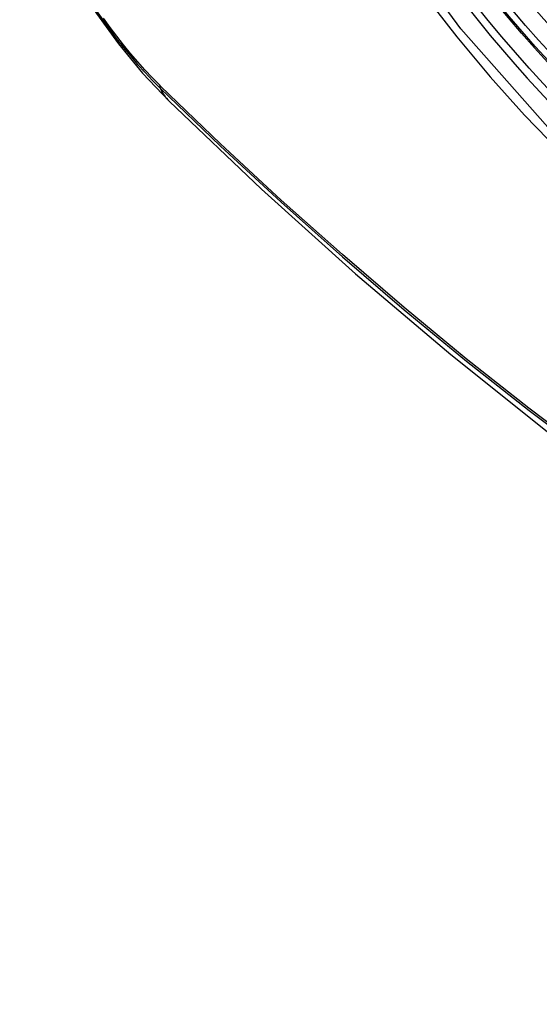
# Model space of a CAD drawing. Header units: inches. Extents: x 484 to 569.5, y 187.4 to 262.6.
# Tile 11 of 99: x 484.569 to 484.77, y 247.952 to 248.334. Entities that reach past the tile are written whole.
import ezdxf

# ---------------------------------------------------------------- set-up
doc = ezdxf.new("R2010")
doc.units = ezdxf.units.IN
doc.header["$MEASUREMENT"] = 0
doc.layers.add('Visible Edges(ANSI)', color=7, linetype='Continuous', lineweight=25)
doc.layers.add('Visible Tangent Edges(ANSI)', color=7, linetype='Continuous', lineweight=25)

msp = doc.modelspace()

# ---------------------------------------------------------------- linework, layer by layer
at = {"layer": 'Visible Edges(ANSI)', "flags": 128}
for points in [[(484.56856, 248.40239), (484.57279, 248.38809), (484.57794, 248.37436), (484.58392, 248.36115), (484.59073, 248.34842), (484.59835, 248.33616), (484.6068, 248.32437), (484.61613, 248.31305), (484.6264, 248.30222)], [(484.6264, 248.30222), (484.66221, 248.26809), (484.69859, 248.23536), (484.73548, 248.20408), (484.77283, 248.1743), (484.8106, 248.14608), (484.84875, 248.11947), (484.88722, 248.09451), (484.92596, 248.07125), (484.96495, 248.04975), (485.00412, 248.03005), (485.04345, 248.0122), (485.08288, 247.99625), (485.12237, 247.98225), (485.16188, 247.97026), (485.20135, 247.96031), (485.24075, 247.95249)]]:
    msp.add_lwpolyline(points, dxfattribs=at)
at = {"layer": 'Visible Edges(ANSI)'}
msp.add_ellipse((484.86514, 248.5079), major_axis=(0.15963, -0.2772), ratio=0.578093, dxfattribs=at)
msp.add_ellipse((484.86862, 248.5099), major_axis=(0.15718, -0.27294), ratio=0.578093, start_param=2.362013, end_param=7.062765, dxfattribs=at)
at = {"layer": 'Visible Tangent Edges(ANSI)'}
msp.add_line((484.62315, 248.30808), (484.62282, 248.30841), dxfattribs=at)
at = {"layer": 'Visible Tangent Edges(ANSI)', "flags": 128}
for points in [[(485.11358, 248.36397), (485.11077, 248.32258), (485.10246, 248.28535), (485.08878, 248.25303), (485.07011, 248.22641), (485.04691, 248.20613), (485.01971, 248.19268), (484.98902, 248.18625), (484.95544, 248.18699), (484.91983, 248.19489), (484.88295, 248.20975), (484.84561, 248.23128), (484.80877, 248.25892), (484.77309, 248.29218), (484.73946, 248.33024), (484.70869, 248.37215)], [(484.72543, 248.34314), (484.7379, 248.3271), (484.75081, 248.31165), (484.76412, 248.29683), (484.77778, 248.28271), (484.79173, 248.26935), (484.80591, 248.25682), (484.82027, 248.24514), (484.83477, 248.23435), (484.84937, 248.22447), (484.86403, 248.21553), (484.87872, 248.20757), (484.89335, 248.20063), (484.90785, 248.19475), (484.92219, 248.18992), (484.93632, 248.18616), (484.95021, 248.18348), (484.9638, 248.18189), (484.97705, 248.1814), (484.98992, 248.18201), (485.00232, 248.18372), (485.01424, 248.18651), (485.02564, 248.19036)], [(484.59821, 248.33732), (484.60072, 248.33366), (484.6033, 248.33006), (484.60594, 248.32654), (484.60865, 248.3231), (484.61141, 248.31975), (484.61423, 248.31648), (484.61709, 248.31331), (484.62001, 248.31024), (484.62297, 248.30728)], [(484.62282, 248.30841), (484.61992, 248.31133), (484.61707, 248.31436), (484.61427, 248.31748), (484.61151, 248.32069), (484.60881, 248.32398), (484.60617, 248.32735), (484.60359, 248.3308), (484.60107, 248.33432)], [(484.62297, 248.30728), (484.64625, 248.28489), (484.66978, 248.26311), (484.69354, 248.24194), (484.7175, 248.22143), (484.74163, 248.2016), (484.76591, 248.18246), (484.7903, 248.16405), (484.81478, 248.14639), (484.83932, 248.12949), (484.86388, 248.11338), (484.88844, 248.09806), (484.913, 248.08354), (484.93755, 248.06982), (484.96209, 248.0569), (484.9866, 248.04478), (485.01106, 248.03348), (485.03544, 248.02302), (485.0597, 248.01341), (485.08384, 248.00464), (485.10786, 247.99672), (485.13172, 247.98967), (485.15541, 247.98348)], [(485.15405, 247.98514), (485.13046, 247.99125), (485.1067, 247.99823), (485.08278, 248.00607), (485.05872, 248.01476), (485.03455, 248.02431), (485.01025, 248.03471), (484.98587, 248.04595), (484.96143, 248.05802), (484.93695, 248.0709), (484.91247, 248.08458), (484.88797, 248.09907), (484.86347, 248.11436), (484.83896, 248.13045), (484.81448, 248.14733), (484.79005, 248.16498), (484.76571, 248.18337), (484.74149, 248.20249), (484.71742, 248.22231), (484.69352, 248.24281), (484.66983, 248.26395), (484.64637, 248.28571), (484.62315, 248.30808)]]:
    msp.add_lwpolyline(points, dxfattribs=at)
at = {"layer": 'Visible Tangent Edges(ANSI)'}
for centre, major_axis, ratio, start_param, end_param in [((484.86763, 248.50933), (-0.17285, 0.30015), 0.578093, 5.049711, 10.658253), ((484.86758, 248.5093), (0.1503, -0.261), 0.578093, 4.099688, 6.899754), ((484.63014, 248.31388), (-0.00688, -0.00704), 0.360494, 5.876137, 6.139844), ((484.70907, 248.38658), (-0.08267, -0.08436), 0.355706, 6.140128, 6.283185)]:
    msp.add_ellipse(centre, major_axis=major_axis, ratio=ratio, start_param=start_param, end_param=end_param, dxfattribs=at)
for centre, major_axis in [((484.86822, 248.50967), (-0.17078, 0.29656)), ((484.86525, 248.50796), (0.16238, -0.28198)), ((484.86514, 248.5079), (-0.16178, 0.28094))]:
    msp.add_ellipse(centre, major_axis=major_axis, ratio=0.578093, dxfattribs=at)

doc.saveas('drawing.dxf')
